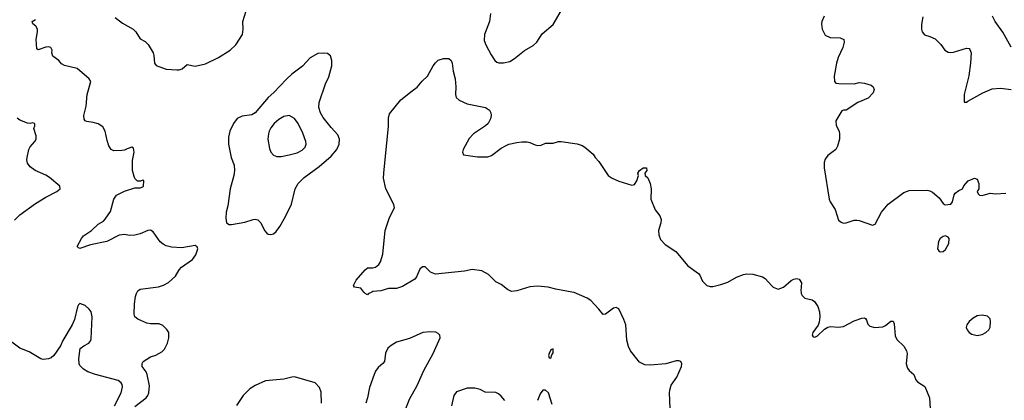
# Model space of a CAD drawing. Header units: inches. Extents: x 2134017 to 2292458, y 756222 to 916513.
# Tile 8 of 256: x 2194249 to 2201779, y 799172 to 802083. Entities that reach past the tile are written whole.
import ezdxf

# ---------------------------------------------------------------- set-up
doc = ezdxf.new("R2010")
doc.units = ezdxf.units.IN
doc.header["$MEASUREMENT"] = 0
for name, color, linetype in [('C1799', 7, 'Continuous'), ('C1890', 7, 'Continuous'), ('C2709', 7, 'Continuous'), ('C2800', 7, 'Continuous')]:
    doc.layers.add(name, color=color, linetype=linetype)

msp = doc.modelspace()

# ---------------------------------------------------------------- linework, layer by layer
at = {"layer": 'C1799', "color": 5}
for points, elevation in [([(2195130, 799124.7), (2195215.8, 799190), (2195229.8, 799210), (2195236.8, 799230), (2195242.2, 799282.2), (2195224.2, 799370), (2195216.4, 799390), (2195186.9, 799430), (2195186.1, 799453.9), (2195194.5, 799470), (2195250, 799505.5), (2195290, 799518), (2195337, 799543), (2195357, 799563), (2195379.4, 799610), (2195390.8, 799650), (2195389.8, 799689.8), (2195374.6, 799714.6), (2195345.1, 799745.1), (2195316.4, 799756.4), (2195250, 799756.3), (2195221.1, 799761.1), (2195151.7, 799791.7), (2195129.6, 799809.6), (2195124.5, 799830), (2195127.3, 799910), (2195134.2, 799965.8), (2195143.9, 799996.1), (2195146.5, 800000)], 320), ([(2196940.9, 800000), (2196914.8, 799985.2), (2196910, 799978), (2196890, 799988), (2196880.9, 800000)], 280), ([(2199222.9, 799110), (2199219.4, 799230), (2199220.2, 799250), (2199231.8, 799288.2), (2199274.4, 799350), (2199309.8, 799430), (2199312.7, 799450), (2199304.7, 799470), (2199290, 799475.3), (2199270, 799475.3), (2199190, 799452.2), (2199070, 799441.7), (2199030, 799443.7), (2198990, 799464.1), (2198920.8, 799550), (2198903.7, 799583.8), (2198891.2, 799631.2), (2198883.9, 799750), (2198869.9, 799790), (2198830, 799870.8), (2198810, 799880.7), (2198790, 799877.1), (2198730, 799829.7), (2198710, 799827.6), (2198678.3, 799870), (2198616.2, 799936.2), (2198590, 799952.8), (2198490, 799996.8), (2198471.4, 800000)], 280), ([(2194975.5, 799130), (2195026.2, 799230), (2195034.9, 799274.9), (2195033.2, 799293.2), (2195026.4, 799306.4), (2195003.3, 799323.3), (2194830, 799369.6), (2194771.1, 799391.1), (2194736, 799410), (2194710, 799439), (2194704.5, 799450), (2194702, 799490), (2194712.1, 799567.9), (2194739, 799590), (2194777.2, 799610), (2194792.7, 799630), (2194796.6, 799643.4), (2194803.6, 799810), (2194797, 799850), (2194780.9, 799870), (2194750, 799896.2), (2194710, 799911.6), (2194698.5, 799901.5), (2194692.4, 799887.6), (2194668.5, 799790), (2194650.4, 799750), (2194579.3, 799630), (2194562, 799590), (2194510, 799514), (2194490, 799497.2), (2194470, 799489.2), (2194430, 799484), (2194410, 799489.3), (2194322, 799542), (2194250, 799571.3), (2194190, 799617.6)], 340), ([(2197198.5, 799101.5), (2197230, 799180.2), (2197290, 799285.4), (2197338.7, 799401.3), (2197409.9, 799530), (2197463.6, 799650), (2197462, 799670), (2197450, 799683.7), (2197432.8, 799692.8), (2197390, 799696.3), (2197331.3, 799691.3), (2197230, 799644.7), (2197130, 799616), (2197090, 799592.4), (2197065.2, 799570), (2197046.8, 799533.2), (2197040.2, 799470), (2197026.6, 799453.4), (2196990, 799424.2), (2196970, 799396), (2196958.8, 799370), (2196923.5, 799270), (2196908.8, 799190), (2196895.7, 799150)], 320), ([(2196556.1, 799150), (2196554.8, 799234.8), (2196542.6, 799270), (2196510, 799304.7), (2196350, 799351.1), (2196329.6, 799349.6), (2196270, 799332.9), (2196130, 799322.2), (2196050, 799285.3), (2196010, 799260.9), (2195958.2, 799210), (2195906.2, 799133.8)], 320), ([(2197959.1, 799170), (2197930, 799204.2), (2197910, 799222), (2197890, 799232.2), (2197810, 799233.6), (2197770, 799253.8), (2197730, 799264.2), (2197670, 799264.2), (2197590, 799238), (2197569.5, 799210), (2197550.8, 799129.2)], 320), ([(2198320.4, 799140.4), (2198292.7, 799230), (2198270, 799249), (2198250, 799248.7), (2198230, 799222), (2198208.4, 799170)], 320)]:
    msp.add_lwpolyline(points, dxfattribs=dict(at, elevation=elevation))
at = {"layer": 'C1799', "color": 5, "elevation": 320}
msp.add_lwpolyline([(2198330, 799566), (2198310, 799558), (2198298, 799530), (2198294, 799514), (2198298, 799498), (2198310, 799494), (2198319, 799521), (2198330, 799534)], close=True, dxfattribs=at)
at = {"layer": 'C1890', "color": 5}
for points, elevation in [([(2194979.4, 802099.4), (2195035.6, 802055.6), (2195118, 802010), (2195137.1, 801990), (2195170, 801936), (2195210, 801916), (2195232.8, 801892.8), (2195270.7, 801830), (2195276.3, 801810), (2195279.1, 801750), (2195292.8, 801732.8), (2195370, 801704.4), (2195450, 801698.7), (2195470, 801699.5), (2195492, 801708), (2195530, 801739.3), (2195590, 801726), (2195670, 801745.1), (2195770, 801792.7), (2195858.9, 801850), (2195901.7, 801890), (2195952, 801970), (2195959.2, 802010), (2195956.2, 802070), (2195982, 802150)], 320), ([(2197850.3, 802130.3), (2197843.1, 802070), (2197804.4, 801970), (2197802.4, 801922.4), (2197813.4, 801890), (2197853.7, 801813.7), (2197882.4, 801770), (2197898.9, 801758.9), (2197913.7, 801753.7), (2197950, 801752.3), (2197996.6, 801763.4), (2198034.2, 801785.8), (2198110, 801847.9), (2198175.1, 801884.9), (2198204.7, 801910), (2198245.5, 801974.5), (2198330, 802045.5), (2198390.6, 802149.4)], 320), ([(2195146.5, 800000), (2195153.2, 800010), (2195170, 800022), (2195310, 800038.7), (2195348.3, 800051.7), (2195386.6, 800073.4), (2195439.5, 800120.5), (2195470, 800170.6), (2195487, 800190), (2195570, 800248), (2195596, 800284), (2195612.1, 800330), (2195606, 800346), (2195590, 800355.1), (2195490, 800337.6), (2195410, 800342), (2195370, 800353), (2195345.2, 800365.2), (2195322.9, 800382.9), (2195270, 800459.3), (2195250, 800473.6), (2195230, 800471.6), (2195170, 800444.2), (2195130, 800434.7), (2195090, 800431.8), (2195050, 800439.6), (2195010, 800435.1), (2194914.6, 800385.4), (2194790, 800360.5), (2194710, 800333.2), (2194698, 800338), (2194690, 800348), (2194720.9, 800410), (2194738, 800430), (2194797.2, 800470), (2194850, 800518.8), (2194890, 800542.8), (2194903.3, 800556.7), (2194943.7, 800616.3), (2194969.5, 800710), (2194990, 800741), (2195050, 800770.7), (2195130, 800798), (2195170, 800798), (2195190, 800804.7), (2195195.3, 800810), (2195198, 800850), (2195190, 800855.3), (2195172, 800848), (2195150, 800848), (2195130, 800868), (2195124.1, 800884.1), (2195112.7, 800930), (2195112.9, 801007.1), (2195124, 801070), (2195119, 801099), (2195108, 801108), (2195070, 801096), (2195050, 801084), (2195030, 801081.2), (2194970, 801079), (2194950, 801089), (2194930, 801119), (2194917.6, 801157.6), (2194903.1, 801230), (2194884.5, 801264.5), (2194850, 801287.2), (2194810, 801297.7), (2194763, 801303), (2194749.2, 801310), (2194742.7, 801322.7), (2194741, 801350), (2194758, 801422), (2194765.7, 801510), (2194792.7, 801610), (2194781.2, 801630), (2194689.4, 801709.4), (2194592.9, 801732.9), (2194570, 801745.2), (2194549.5, 801769.5), (2194503.2, 801803.2), (2194494, 801830), (2194497.2, 801850), (2194488, 801870), (2194470, 801874.5), (2194450, 801872), (2194390, 801853.2), (2194380.7, 801860.7), (2194376.2, 801930), (2194386, 801990), (2194385.2, 802010), (2194372.1, 802032.1), (2194349, 802050), (2194344, 802070), (2194370, 802084)], 320), ([(2196880.9, 800000), (2196858, 800030), (2196810, 800038), (2196802, 800050), (2196821.2, 800090), (2196890, 800170.8), (2196910, 800186), (2196950, 800186), (2196970, 800191.3), (2196995.3, 800210), (2197009.3, 800230.7), (2197026.6, 800290), (2197043.7, 800470), (2197077.6, 800570), (2197115.2, 800644.8), (2197111.2, 800670), (2197049.3, 800789.3), (2197032.2, 800870), (2197032.7, 800910), (2197068.9, 801268.9), (2197069.8, 801330.2), (2197076.6, 801363.4), (2197164.2, 801470), (2197250, 801539.5), (2197290, 801566.3), (2197326.8, 801613.2), (2197368.3, 801651.7), (2197410, 801730.2), (2197430, 801754), (2197450, 801772), (2197490, 801785.7), (2197530, 801786.3), (2197550, 801770.3), (2197557.7, 801750), (2197563.8, 801690), (2197579.4, 801630), (2197585.7, 801570), (2197581.8, 801510), (2197588.2, 801488.2), (2197610, 801466.2), (2197670, 801438.2), (2197810.4, 801410), (2197842, 801390), (2197852.4, 801370), (2197855, 801350), (2197850, 801325.2), (2197833, 801290), (2197812.2, 801270), (2197718.8, 801210), (2197685.7, 801174.3), (2197640.2, 801090), (2197634.6, 801070), (2197642, 801050), (2197750, 801034.1), (2197830, 801032.7), (2197856.5, 801043.5), (2197930, 801099.3), (2197970, 801121.3), (2197990, 801130.1), (2198050, 801143.5), (2198090, 801149.4), (2198130, 801148.4), (2198150, 801143.9), (2198190, 801124.5), (2198210, 801120.7), (2198236.8, 801123.2), (2198270, 801137.6), (2198330, 801138.4), (2198370, 801150.6), (2198389.5, 801150.5), (2198513, 801133), (2198550, 801120.7), (2198570, 801108.2), (2198635.2, 801055.3), (2198648.9, 801030), (2198679.1, 800999.1), (2198750.6, 800890), (2198779.1, 800870), (2198830, 800847.1), (2198930, 800818.4), (2198950, 800823), (2198969.6, 800850), (2198982, 800890), (2198975.3, 800910), (2198989, 800930), (2199018, 800950), (2199042, 800950), (2199046, 800930), (2199031, 800910), (2199031.1, 800891.1), (2199053.7, 800873.7), (2199070.3, 800830), (2199077.4, 800790), (2199076.5, 800710), (2199109.3, 800629.3), (2199143.7, 800583.7), (2199155.2, 800555.3), (2199153.1, 800530), (2199134.6, 800470), (2199137.7, 800437.7), (2199150, 800401), (2199184.7, 800364.7), (2199267.7, 800310), (2199359.9, 800199.9), (2199440.9, 800140.9), (2199450.6, 800130), (2199470, 800082.8), (2199504, 800050), (2199530, 800043.1), (2199550, 800043.6), (2199610, 800056.9), (2199663.6, 800076.4), (2199730, 800114.7), (2199785.2, 800134.8), (2199810, 800138.3), (2199855.9, 800135.9), (2199930, 800116.5), (2199950, 800103.1), (2200000, 800048)], 280), ([(2194209.7, 800550), (2194250, 800590.3), (2194370, 800676.4), (2194450, 800726), (2194534, 800770), (2194559, 800790), (2194557.2, 800810), (2194476.5, 800876.4), (2194450, 800893.5), (2194367.6, 800930), (2194330, 800958), (2194310, 800985.1), (2194304.6, 801010), (2194306, 801030), (2194318.5, 801090), (2194330, 801110.4), (2194366, 801150), (2194374.8, 801170), (2194374.2, 801194.2), (2194358, 801250), (2194365.2, 801270), (2194364, 801284), (2194362, 801290), (2194350, 801295.1), (2194330, 801289.2), (2194310, 801291.8), (2194250, 801313.3), (2194228.8, 801328.8)], 340), ([(2198471.4, 800000), (2198350, 800021.1), (2198290, 800037.6), (2198210, 800045.1), (2198150, 800039.1), (2198050, 800008.7), (2198010, 800004.2), (2197980.1, 800020.1), (2197930, 800058), (2197890, 800077), (2197835.2, 800135.2), (2197783.5, 800163.5), (2197708.7, 800171.3), (2197650, 800160.7), (2197430, 800137), (2197391.9, 800151.9), (2197350, 800192.7), (2197330, 800192.3), (2197310, 800176), (2197284.6, 800115.4), (2197270, 800098.4), (2197177.1, 800042.9), (2197130, 800026), (2197070, 800026.6), (2197010, 800009.3), (2196950, 800005.2), (2196940.9, 800000)], 280)]:
    msp.add_lwpolyline(points, dxfattribs=dict(at, elevation=elevation))
for points, elevation in [([(2196570, 801827.6), (2196530, 801823), (2196470.4, 801790), (2196412.1, 801727.9), (2196330, 801665.1), (2196290, 801628.7), (2196193, 801527), (2196150, 801488.8), (2196050, 801370.8), (2196024.7, 801355.3), (2195950, 801344.9), (2195913, 801327), (2195884.4, 801290), (2195856, 801230), (2195845.1, 801185.1), (2195845.7, 801130), (2195865.7, 801030), (2195890.3, 800970), (2195892.9, 800930), (2195887.6, 800890), (2195858.6, 800790), (2195839.7, 800660.3), (2195827.7, 800610), (2195825.8, 800565.8), (2195830.4, 800530.4), (2195850, 800516.3), (2195870, 800516.4), (2195970, 800534.6), (2196033.7, 800553.7), (2196050, 800556.5), (2196070, 800553), (2196093.4, 800530), (2196122, 800470), (2196138.8, 800450), (2196150, 800442), (2196170, 800439.1), (2196190, 800444.9), (2196210, 800462.8), (2196238.3, 800501.7), (2196282.3, 800577.7), (2196326.7, 800673.3), (2196356.3, 800790), (2196379.7, 800830), (2196423.6, 800876.4), (2196539.4, 800960.6), (2196630, 801039), (2196675.6, 801090), (2196693.5, 801130), (2196695.1, 801170), (2196682.7, 801202.7), (2196630, 801258), (2196570, 801333.6), (2196548.6, 801370), (2196537.6, 801410), (2196539.8, 801450), (2196587.3, 801592.8), (2196613.6, 801646.4), (2196635.1, 801730), (2196637, 801770), (2196627, 801807), (2196603.3, 801823.3)], 320), ([(2196309.7, 801349.7), (2196270, 801341.5), (2196230, 801319.7), (2196194.3, 801290), (2196170, 801256.3), (2196157.7, 801230), (2196151, 801210), (2196147.6, 801170), (2196158.4, 801098.4), (2196170.2, 801070.2), (2196190, 801046.7), (2196216.9, 801036.9), (2196250, 801035.6), (2196310, 801049.3), (2196370, 801064.1), (2196410, 801085), (2196433, 801107), (2196439.3, 801130), (2196438.4, 801150), (2196415.1, 801215.1), (2196377.6, 801290), (2196350, 801326.6)], 340)]:
    msp.add_lwpolyline(points, close=True, dxfattribs=dict(at, elevation=elevation))
at = {"layer": 'C2709', "color": 5, "elevation": 280}
msp.add_lwpolyline([(2200224.5, 800000), (2200225.4, 799990), (2200233.9, 799973.9), (2200254.2, 799954.2), (2200310, 799939.6), (2200327, 799927), (2200352.2, 799890), (2200366.2, 799850), (2200369.3, 799810), (2200363.2, 799770), (2200354.3, 799745.7), (2200313.4, 799690), (2200309.1, 799669.1), (2200316.8, 799656.8), (2200330, 799654.4), (2200350, 799666), (2200403.6, 799716.4), (2200428.5, 799731.5), (2200450, 799736.3), (2200508.2, 799731.8), (2200550, 799737.1), (2200630, 799779.5), (2200690, 799800.4), (2200710, 799802), (2200717.3, 799797.3), (2200726, 799786), (2200735.5, 799755.5), (2200750, 799738.8), (2200788.6, 799728.6), (2200850, 799734.3), (2200870, 799743.1), (2200910, 799777.8), (2200930, 799778), (2200935.9, 799755.9), (2200944, 799664), (2200957.7, 799637.7), (2201010, 799586), (2201031.1, 799550), (2201035, 799530), (2201029.2, 799450), (2201037.7, 799417.7), (2201050, 799400.3), (2201087, 799370), (2201102.3, 799330), (2201113.8, 799313.8), (2201170, 799277.1), (2201206.4, 799190), (2201211.8, 799108.2)], dxfattribs=at)
at = {"layer": 'C2709', "color": 5, "elevation": 320}
msp.add_lwpolyline([(2201610, 799823.7), (2201570, 799817), (2201539.9, 799800.1), (2201510, 799776), (2201493.4, 799750), (2201488.2, 799728.2), (2201494, 799710), (2201510, 799690.8), (2201530, 799679.1), (2201570, 799668), (2201610, 799675.5), (2201637.2, 799690), (2201659.5, 799710), (2201670, 799732), (2201673.8, 799773.8), (2201670, 799794), (2201650, 799815.1)], close=True, dxfattribs=at)
at = {"layer": 'C2800', "color": 5}
for points, elevation in [([(2200401.1, 802110), (2200384.6, 802070), (2200381.5, 802050), (2200385.5, 802010), (2200410, 801965.3), (2200446.5, 801946.5), (2200524.6, 801944.6), (2200550.4, 801930), (2200553.7, 801910), (2200544.6, 801870), (2200507.5, 801792.5), (2200494.9, 801750), (2200477, 801650), (2200479.3, 801610), (2200490, 801598), (2200514, 801594), (2200630, 801592), (2200670, 801602.3), (2200710, 801598.5), (2200760.7, 801580.7), (2200774.9, 801570), (2200783.7, 801550), (2200775.9, 801524.1), (2200738.5, 801481.5), (2200658, 801450), (2200570, 801391.1), (2200549, 801391), (2200535.5, 801384.5), (2200490.4, 801310), (2200494.2, 801274.2), (2200514.9, 801230), (2200519.3, 801210), (2200518.4, 801170), (2200504.4, 801115.6), (2200490.8, 801090), (2200430, 801043.7), (2200410, 801016), (2200401.1, 800990), (2200400.4, 800950), (2200440.4, 800710), (2200447, 800690), (2200485.7, 800630), (2200510, 800550.8), (2200530, 800533.4), (2200550, 800528), (2200570, 800530.4), (2200630, 800550.4), (2200650, 800550.5), (2200668, 800548), (2200770, 800510.8), (2200790, 800518.8), (2200840.4, 800610), (2200890, 800671.7), (2201010, 800762), (2201050, 800777.6), (2201190, 800778.4), (2201210, 800774), (2201230, 800764.4), (2201280.9, 800720.9), (2201310, 800678), (2201326, 800666), (2201370, 800670.8), (2201382, 800690), (2201396.2, 800743.8), (2201403.5, 800756.5), (2201430, 800777.1), (2201459, 800790), (2201470, 800811.3), (2201502, 800850), (2201550.6, 800870.6), (2201570, 800862), (2201582.8, 800830), (2201584.7, 800790), (2201572, 800770), (2201578, 800750), (2201590, 800741), (2201610, 800737.3), (2201670, 800757.3), (2201710.7, 800750.7), (2201790, 800756.3)], 320), ([(2201155.3, 802104.7), (2201146.4, 802046.4), (2201146, 802010), (2201151, 801990), (2201167.9, 801967.9), (2201210, 801954.8), (2201250, 801936), (2201292.3, 801892.3), (2201322.8, 801850), (2201350, 801834), (2201370, 801830.7), (2201390, 801833.4), (2201490, 801864.7), (2201510, 801862), (2201515.3, 801855.3), (2201526, 801830), (2201520.7, 801750), (2201507.9, 801652.1), (2201470.8, 801510), (2201472.7, 801452.7), (2201490, 801451.3), (2201499.3, 801460.7), (2201615.4, 801524.6), (2201686.3, 801553.7), (2201750, 801558.7), (2201830, 801548)], 340), ([(2201831.5, 801871.5), (2201766.3, 801986.3), (2201709.6, 802070), (2201689.5, 802110)], 340), ([(2200000, 800048), (2200010, 800037), (2200050, 800022.3), (2200090, 800036.9), (2200150, 800087.2), (2200170, 800098), (2200190, 800103.7), (2200210, 800098), (2200228.5, 800070), (2200223.5, 800010), (2200224.5, 800000)], 280)]:
    msp.add_lwpolyline(points, dxfattribs=dict(at, elevation=elevation))
at = {"layer": 'C2800', "color": 5, "elevation": 320}
msp.add_lwpolyline([(2201330, 800429.4), (2201310, 800424.5), (2201287.3, 800410), (2201274.4, 800385.6), (2201268, 800330), (2201281, 800310), (2201290, 800307), (2201310, 800310.6), (2201330, 800326), (2201355.1, 800370), (2201356.2, 800410), (2201350, 800419.3)], close=True, dxfattribs=at)

doc.saveas('drawing.dxf')
